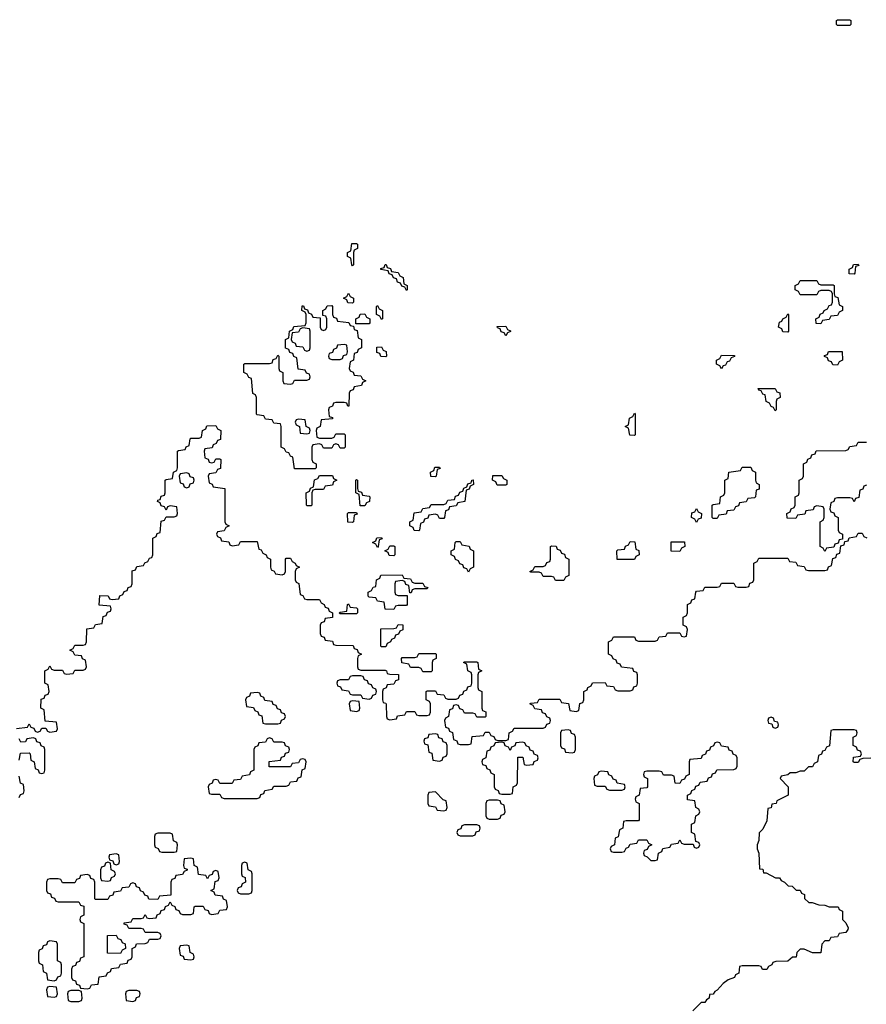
# Model space of a CAD drawing. Header units: inches. Extents: x 2777885 to 2884230, y 684484 to 829189.
# Tile 147 of 239: x 2823644 to 2827729, y 795880 to 800634. Entities that reach past the tile are written whole.
import ezdxf

# ---------------------------------------------------------------- set-up
doc = ezdxf.new("R2010")
doc.units = ezdxf.units.IN
doc.header["$MEASUREMENT"] = 0
doc.layers.add('C8729', color=7, linetype='Continuous')
doc.layers.add('C8820', color=7, linetype='Continuous')

msp = doc.modelspace()

# ---------------------------------------------------------------- linework, layer by layer
at = {"layer": 'C8729', "color": 6}
for points in [[(2825250, 799446), (2825246, 799450), (2825242, 799482), (2825226, 799490), (2825226, 799510), (2825242, 799518), (2825247.3, 799552.7), (2825270, 799554), (2825274, 799550), (2825274, 799530), (2825258, 799522), (2825254, 799510), (2825254, 799450)], [(2825510, 799326), (2825502, 799342), (2825487.3, 799347.3), (2825482, 799362), (2825467.3, 799367.3), (2825462, 799382), (2825447.3, 799387.3), (2825442, 799402), (2825427.3, 799407.3), (2825422, 799422), (2825387.3, 799427.3), (2825387.3, 799432.7), (2825402, 799438), (2825407.3, 799452.7), (2825412.7, 799452.7), (2825418, 799438), (2825432.7, 799432.7), (2825438, 799418), (2825470, 799414), (2825478, 799398), (2825494, 799390), (2825498, 799358), (2825514, 799350), (2825514, 799330)], [(2827670, 799406), (2827647.3, 799407.3), (2827646, 799430), (2827662, 799438), (2827667.3, 799452.7), (2827690, 799454), (2827692.7, 799447.3), (2827678, 799442), (2827674, 799410)], [(2827510, 799354), (2827570, 799354), (2827574, 799350), (2827574, 799310), (2827578, 799298), (2827592.7, 799292.7), (2827598, 799258), (2827614, 799250), (2827614, 799230), (2827598, 799222), (2827590, 799206), (2827558, 799202), (2827550, 799186), (2827518, 799182), (2827510, 799166), (2827487.3, 799167.3), (2827486, 799190), (2827502, 799198), (2827507.3, 799212.7), (2827522, 799218), (2827526, 799230), (2827542, 799238), (2827550, 799254), (2827562, 799258), (2827566, 799270), (2827566, 799310), (2827562, 799322), (2827550, 799326), (2827510, 799326), (2827498, 799322), (2827490, 799306), (2827410, 799306), (2827402, 799322), (2827386, 799330), (2827386, 799350), (2827402, 799358), (2827410, 799374), (2827490, 799374), (2827498, 799358)], [(2825250, 799266), (2825227.3, 799267.3), (2825222, 799282), (2825206, 799290), (2825222, 799298), (2825230, 799314), (2825238, 799298), (2825254, 799290), (2825254, 799270)], [(2825227.3, 798767.3), (2825222, 798782), (2825210, 798786), (2825170, 798786), (2825158, 798782), (2825152.7, 798767.3), (2825138, 798762), (2825134, 798750), (2825138, 798718), (2825152.7, 798712.7), (2825152.7, 798707.3), (2825098, 798702), (2825094, 798670), (2825078, 798662), (2825074, 798650), (2825078, 798618), (2825090, 798614), (2825150, 798614), (2825162, 798618), (2825170, 798634), (2825210, 798634), (2825214, 798630), (2825214, 798570), (2825210, 798566), (2825190, 798566), (2825182, 798582), (2825170, 798586), (2825158, 798582), (2825150, 798566), (2825110, 798566), (2825102, 798582), (2825090, 798586), (2825058, 798582), (2825054, 798570), (2825054, 798510), (2825058, 798498), (2825074, 798490), (2825074, 798470), (2825070, 798466), (2824970, 798466), (2824962, 798522), (2824950, 798526), (2824942, 798542), (2824930, 798546), (2824922, 798562), (2824906, 798570), (2824906, 798670), (2824902, 798682), (2824870, 798686), (2824862, 798702), (2824830, 798706), (2824822, 798722), (2824790, 798726), (2824786, 798730), (2824786, 798810), (2824782, 798822), (2824768.9, 798828.9), (2824762, 798902), (2824750, 798906), (2824742, 798922), (2824726, 798930), (2824726, 798970), (2824730, 798974), (2824850, 798974), (2824862, 798978), (2824867.3, 798992.7), (2824882, 798998), (2824890, 799014), (2824894, 799010), (2824894, 798950), (2824898, 798938), (2824914, 798930), (2824914, 798890), (2824918, 798878), (2824950, 798874), (2824962, 798878), (2824970, 798894), (2825030, 798894), (2825042, 798898), (2825046, 798910), (2825042, 798922), (2825027.3, 798927.3), (2825022, 798942), (2824987.3, 798947.3), (2824982, 799002), (2824967.3, 799007.3), (2824962, 799022), (2824947.3, 799027.3), (2824942, 799042), (2824927.3, 799047.3), (2824926, 799090), (2824942, 799098), (2824946, 799130), (2824962, 799138), (2824967.3, 799152.7), (2825022, 799158), (2825026, 799170), (2825026, 799210), (2825022, 799222), (2825006, 799230), (2825007.3, 799252.7), (2825012.7, 799252.7), (2825018, 799238), (2825032.7, 799232.7), (2825038, 799218), (2825052.7, 799212.7), (2825058, 799198), (2825094, 799194), (2825094, 799150), (2825098, 799138), (2825110, 799134), (2825122, 799138), (2825126, 799150), (2825126, 799190), (2825122, 799202), (2825106, 799206), (2825106, 799230), (2825122, 799238), (2825127.3, 799252.7), (2825150, 799254), (2825154, 799250), (2825154, 799210), (2825158, 799198), (2825172.7, 799192.7), (2825178, 799178), (2825232.7, 799172.7), (2825238, 799158), (2825254, 799154), (2825258, 799138), (2825272.7, 799132.7), (2825278, 799098), (2825294, 799090), (2825294, 799050), (2825278, 799042), (2825272.7, 799027.3), (2825258, 799022), (2825254, 798990), (2825238, 798982), (2825234, 798950), (2825238, 798938), (2825252.7, 798932.7), (2825258, 798918), (2825290, 798914), (2825298, 798898), (2825314, 798890), (2825298, 798882), (2825292.7, 798867.3), (2825258, 798862), (2825252.7, 798847.3), (2825238, 798842), (2825234, 798830), (2825232.7, 798767.3)], [(2825390, 799186), (2825382, 799202), (2825366, 799210), (2825366, 799250), (2825370, 799254), (2825378, 799238), (2825394, 799230), (2825394, 799190)], [(2825266, 799166), (2825266, 799190), (2825282, 799198), (2825287.3, 799212.7), (2825310, 799214), (2825318, 799198), (2825334, 799190), (2825334, 799170), (2825330, 799166)], [(2827350, 799126), (2827327.3, 799127.3), (2827322, 799142), (2827306, 799150), (2827310, 799174), (2827322, 799178), (2827326, 799190), (2827342, 799198), (2827350, 799214), (2827354, 799210), (2827354, 799130)], [(2825990, 799108), (2825982, 799122), (2825967.3, 799127.3), (2825962, 799142), (2825950, 799146), (2825947.3, 799152.7), (2825990, 799154), (2825998, 799138), (2826012, 799132), (2826012, 799128), (2825998, 799122)], [(2825010, 799146), (2824998, 799142), (2824990, 799126), (2824958, 799122), (2824954, 799090), (2824958, 799078), (2824972.7, 799072.7), (2824978, 799058), (2825010, 799054), (2825018, 799038), (2825030, 799034), (2825042, 799038), (2825046, 799050), (2825046, 799130), (2825042, 799142)], [(2825210, 799066), (2825178, 799062), (2825172.7, 799047.3), (2825158, 799042), (2825152.7, 799027.3), (2825138, 799022), (2825134, 799010), (2825138, 798998), (2825150, 798994), (2825190, 798994), (2825202, 798998), (2825207.3, 799012.7), (2825222, 799018), (2825226, 799030), (2825222, 799062)], [(2825410, 799006), (2825387.3, 799007.3), (2825382, 799022), (2825367.3, 799027.3), (2825367.3, 799052.7), (2825390, 799054), (2825398, 799038), (2825412.7, 799032.7), (2825414, 799010)], [(2827030, 798948), (2827022, 798962), (2827006, 798970), (2827006, 798990), (2827022, 798998), (2827030, 799014), (2827092.7, 799012.7), (2827092.7, 799007.3), (2827078, 799002), (2827070, 798986), (2827058, 798982), (2827050, 798966), (2827038, 798962)], [(2827590, 798966), (2827567.3, 798967.3), (2827562, 798982), (2827547.3, 798987.3), (2827542, 799002), (2827527.3, 799007.3), (2827527.3, 799012.7), (2827542, 799018), (2827547.3, 799032.7), (2827612.7, 799032.7), (2827614, 798990), (2827598, 798982)], [(2827290, 798746), (2827282, 798762), (2827270, 798766), (2827262, 798782), (2827246, 798790), (2827242, 798822), (2827230, 798826), (2827222, 798842), (2827210, 798846), (2827207.3, 798852.7), (2827290, 798854), (2827298, 798838), (2827312.7, 798832.7), (2827314, 798810), (2827298, 798802), (2827294, 798790), (2827294, 798750)], [(2826610, 798626), (2826588, 798628), (2826582, 798662), (2826566, 798670), (2826582, 798678), (2826586, 798710), (2826602, 798718), (2826610, 798734), (2826614, 798730), (2826614, 798630)], [(2824990, 798706), (2824978, 798702), (2824974, 798690), (2824978, 798678), (2824994, 798670), (2824998, 798638), (2825030, 798634), (2825042, 798638), (2825046, 798650), (2825042, 798662), (2825026, 798670), (2825022, 798702)], [(2824450, 798446), (2824418, 798442), (2824414, 798430), (2824418, 798398), (2824432.7, 798392.7), (2824438, 798378), (2824450, 798374), (2824462, 798378), (2824467.3, 798392.7), (2824482, 798398), (2824486, 798410), (2824482, 798422), (2824467.3, 798427.3), (2824462, 798442)], [(2825650, 798426), (2825628, 798428), (2825626, 798450), (2825642, 798458), (2825647.3, 798472.7), (2825670, 798474), (2825672.7, 798467.3), (2825658, 798462), (2825654, 798430)], [(2826990, 798226), (2826986, 798230), (2826986, 798290), (2826990, 798294), (2827022, 798298), (2827026, 798330), (2827042, 798338), (2827046, 798350), (2827046, 798410), (2827062, 798418), (2827066, 798450), (2827122, 798458), (2827130, 798474), (2827172.7, 798472.7), (2827178, 798458), (2827194, 798450), (2827194, 798410), (2827198, 798398), (2827212, 798390), (2827212, 798368), (2827198, 798362), (2827194, 798330), (2827190, 798326), (2827158, 798322), (2827150, 798306), (2827118, 798302), (2827112.7, 798287.3), (2827098, 798282), (2827090, 798266), (2827058, 798262), (2827052.7, 798247.3), (2827018, 798242), (2827010, 798226)], [(2825030, 798286), (2825028, 798290), (2825026, 798350), (2825042, 798358), (2825047.3, 798372.7), (2825062, 798378), (2825067.3, 798412.7), (2825082, 798418), (2825090, 798434), (2825152.7, 798432.7), (2825158, 798418), (2825174, 798410), (2825158, 798402), (2825152.7, 798387.3), (2825118, 798382), (2825110, 798366), (2825070, 798366), (2825058, 798362), (2825054, 798350), (2825054, 798290), (2825050, 798286)], [(2825310, 798286), (2825287.3, 798287.3), (2825282, 798342), (2825266, 798350), (2825266, 798410), (2825270, 798414), (2825274, 798410), (2825274, 798370), (2825278, 798358), (2825292.7, 798352.7), (2825298, 798338), (2825330, 798334), (2825334, 798330), (2825332.7, 798307.3), (2825318, 798302)], [(2825670, 798226), (2825662, 798242), (2825650, 798246), (2825618, 798242), (2825612.7, 798227.3), (2825598, 798222), (2825592.7, 798207.3), (2825578, 798202), (2825574, 798170), (2825570, 798166), (2825547.3, 798167.3), (2825542, 798182), (2825526, 798190), (2825526, 798210), (2825542, 798218), (2825547.3, 798252.7), (2825582, 798258), (2825590, 798274), (2825622, 798278), (2825630, 798294), (2825690, 798294), (2825702, 798298), (2825710, 798314), (2825742, 798318), (2825747.3, 798332.7), (2825762, 798338), (2825767.3, 798352.7), (2825782, 798358), (2825787.3, 798372.7), (2825802, 798378), (2825807.3, 798392.7), (2825822, 798398), (2825826, 798410), (2825832.7, 798412.7), (2825834, 798390), (2825818, 798382), (2825812.7, 798367.3), (2825798, 798362), (2825792.7, 798307.3), (2825758, 798302), (2825750, 798286), (2825718, 798282), (2825712.7, 798267.3), (2825698, 798262), (2825694, 798230), (2825690, 798226)], [(2825990, 798386), (2825947.3, 798387.3), (2825942, 798402), (2825926, 798410), (2825927.3, 798432.7), (2825970, 798434), (2825978, 798418), (2825994, 798410), (2825994, 798390)], [(2825250, 798206), (2825227.3, 798207.3), (2825226, 798250), (2825230, 798254), (2825270, 798254), (2825272.7, 798247.3), (2825258, 798242), (2825254, 798210)], [(2826910, 798206), (2826902, 798222), (2826886, 798230), (2826887.3, 798252.7), (2826902, 798258), (2826910, 798274), (2826918, 798258), (2826934, 798250), (2826932.7, 798227.3), (2826918, 798222)], [(2825370, 798086), (2825362, 798102), (2825346, 798110), (2825362, 798118), (2825367.3, 798132.7), (2825390, 798134), (2825392.7, 798127.3), (2825378, 798122), (2825374, 798090)], [(2825810, 797966), (2825802, 797982), (2825787.3, 797987.3), (2825782, 798002), (2825767.3, 798007.3), (2825762, 798022), (2825747.3, 798027.3), (2825742, 798042), (2825726, 798050), (2825726, 798070), (2825742, 798078), (2825746, 798110), (2825750, 798114), (2825770, 798114), (2825778, 798098), (2825812.7, 798092.7), (2825818, 798078), (2825834, 798070), (2825834, 797990), (2825818, 797982)], [(2826527.3, 798027.3), (2826526, 798070), (2826530, 798074), (2826562, 798078), (2826567.3, 798092.7), (2826582, 798098), (2826590, 798114), (2826612.7, 798112.7), (2826618, 798078), (2826631.6, 798071.6), (2826634, 798050), (2826618, 798042), (2826610, 798028)], [(2826830, 798066), (2826787.3, 798067.3), (2826787.3, 798112.7), (2826852.7, 798112.7), (2826854, 798090), (2826838, 798082)], [(2825450, 798046), (2825427.3, 798047.3), (2825422, 798062), (2825406, 798070), (2825422, 798078), (2825430, 798094), (2825450, 798094), (2825454, 798090), (2825454, 798050)], [(2826230, 797926), (2826222, 797942), (2826210, 797946), (2826170, 797946), (2826162, 797962), (2826150, 797966), (2826110, 797966), (2826106, 797970), (2826122, 797978), (2826130, 797994), (2826170, 797994), (2826182, 797998), (2826187.3, 798012.7), (2826202, 798018), (2826206, 798030), (2826206, 798090), (2826210, 798094), (2826232.7, 798092.7), (2826238, 798078), (2826252.7, 798072.7), (2826258, 798058), (2826272.7, 798052.7), (2826278, 798038), (2826294, 798030), (2826294, 797950), (2826278, 797942), (2826270, 797926)], [(2825550, 797914), (2825590, 797914), (2825598, 797898), (2825612.7, 797892.7), (2825610, 797886), (2825550, 797886), (2825538, 797882), (2825532.7, 797867.3), (2825526, 797866), (2825522, 797902), (2825507.3, 797907.3), (2825502, 797922), (2825490, 797926), (2825458, 797922), (2825454, 797910), (2825454, 797870), (2825458, 797858), (2825470, 797854), (2825514, 797854), (2825514, 797810), (2825510, 797806), (2825470, 797806), (2825458, 797802), (2825450, 797786), (2825407.3, 797787.3), (2825402, 797822), (2825370, 797826), (2825362, 797842), (2825330, 797846), (2825326, 797850), (2825326, 797870), (2825342, 797878), (2825350, 797894), (2825362, 797898), (2825366, 797930), (2825382, 797938), (2825387.3, 797952.7), (2825490, 797954), (2825498, 797938), (2825530, 797934), (2825538, 797918)], [(2825190, 797766), (2825186, 797770), (2825190, 797774), (2825222, 797778), (2825226, 797810), (2825230, 797814), (2825238, 797798), (2825270, 797794), (2825274, 797790), (2825274, 797770), (2825270, 797766)], [(2825390, 797606), (2825386, 797610), (2825387.3, 797692.7), (2825450, 797694), (2825462, 797698), (2825470, 797714), (2825492.7, 797712.7), (2825492.7, 797687.3), (2825478, 797682), (2825472.7, 797667.3), (2825458, 797662), (2825452.7, 797647.3), (2825438, 797642), (2825434, 797630), (2825418, 797622), (2825410, 797606)], [(2825590, 797486), (2825582, 797502), (2825570, 797506), (2825530, 797506), (2825522, 797522), (2825488, 797528), (2825486, 797550), (2825490, 797554), (2825550, 797554), (2825562, 797558), (2825570, 797574), (2825650, 797574), (2825654, 797570), (2825654, 797550), (2825638, 797542), (2825634, 797530), (2825634, 797490), (2825630, 797486)], [(2825290, 797466), (2825250, 797466), (2825238, 797462), (2825230, 797446), (2825190, 797446), (2825178, 797442), (2825174, 797430), (2825178, 797418), (2825192.7, 797412.7), (2825198, 797398), (2825230, 797394), (2825238, 797378), (2825250, 797374), (2825290, 797374), (2825298, 797358), (2825330, 797354), (2825342, 797358), (2825347.3, 797372.7), (2825362, 797378), (2825366, 797390), (2825362, 797402), (2825347.3, 797407.3), (2825342, 797422), (2825327.3, 797427.3), (2825322, 797442), (2825307.3, 797447.3), (2825302, 797462)], [(2824790, 797386), (2824758, 797382), (2824752.7, 797367.3), (2824738, 797362), (2824734, 797350), (2824738, 797318), (2824772.7, 797312.7), (2824778, 797298), (2824792.7, 797292.7), (2824798, 797278), (2824812.7, 797272.7), (2824818, 797238), (2824830, 797234), (2824890, 797234), (2824902, 797238), (2824907.3, 797252.7), (2824922, 797258), (2824926, 797270), (2824922, 797282), (2824907.3, 797287.3), (2824902, 797302), (2824887.3, 797307.3), (2824882, 797322), (2824867.3, 797327.3), (2824862, 797342), (2824827.3, 797347.3), (2824822, 797362), (2824807.3, 797367.3), (2824802, 797382)], [(2825250, 797346), (2825238, 797342), (2825234, 797330), (2825238, 797298), (2825270, 797294), (2825282, 797298), (2825286, 797310), (2825282, 797342)], [(2827270, 797266), (2827258, 797262), (2827254, 797250), (2827258, 797238), (2827274, 797234), (2827278, 797218), (2827290, 797214), (2827302, 797218), (2827306, 797230), (2827302, 797242), (2827286, 797246), (2827282, 797262)], [(2826290, 797206), (2826258, 797202), (2826254, 797190), (2826254, 797130), (2826258, 797118), (2826272.7, 797112.7), (2826278, 797098), (2826310, 797094), (2826322, 797098), (2826326, 797110), (2826326, 797170), (2826322, 797182), (2826307.3, 797187.3), (2826302, 797202)], [(2824850, 797166), (2824838, 797162), (2824830, 797146), (2824798, 797142), (2824792.7, 797127.3), (2824778, 797122), (2824774, 797110), (2824774, 797010), (2824758, 797002), (2824752.7, 796987.3), (2824718, 796982), (2824710, 796966), (2824678, 796962), (2824670, 796946), (2824610, 796946), (2824602, 796962), (2824590, 796966), (2824578, 796962), (2824572.7, 796947.3), (2824558, 796942), (2824554, 796930), (2824558, 796898), (2824570, 796894), (2824610, 796894), (2824618, 796878), (2824630, 796874), (2824790, 796874), (2824802, 796878), (2824807.3, 796892.7), (2824822, 796898), (2824827.3, 796912.7), (2824862, 796918), (2824870, 796934), (2824930, 796934), (2824942, 796938), (2824950, 796954), (2824982, 796958), (2824987.3, 796972.7), (2825002, 796978), (2825007.3, 797012.7), (2825022, 797018), (2825026, 797050), (2825022, 797062), (2825010, 797066), (2824998, 797062), (2824990, 797046), (2824958, 797042), (2824950, 797026), (2824847.3, 797027.3), (2824847.3, 797052.7), (2824902, 797058), (2824907.3, 797072.7), (2824922, 797078), (2824927.3, 797092.7), (2824942, 797098), (2824946, 797110), (2824942, 797122), (2824927.3, 797127.3), (2824922, 797142), (2824910, 797146), (2824870, 797146), (2824862, 797162)], [(2825650, 797186), (2825618, 797182), (2825612.7, 797167.3), (2825598, 797162), (2825594, 797150), (2825598, 797138), (2825612.7, 797132.7), (2825618, 797098), (2825632.7, 797092.7), (2825638, 797058), (2825670, 797054), (2825682, 797058), (2825687.3, 797072.7), (2825702, 797078), (2825706, 797090), (2825706, 797130), (2825702, 797142), (2825687.3, 797147.3), (2825682, 797162), (2825667.3, 797167.3), (2825662, 797182)], [(2826070, 797146), (2826038, 797142), (2826032.7, 797127.3), (2826018, 797122), (2826010, 797106), (2826002, 797122), (2825987.3, 797127.3), (2825982, 797142), (2825970, 797146), (2825938, 797142), (2825932.7, 797127.3), (2825918, 797122), (2825912.7, 797107.3), (2825898, 797102), (2825894, 797070), (2825878, 797062), (2825874, 797050), (2825878, 797038), (2825892.7, 797032.7), (2825898, 797018), (2825912.7, 797012.7), (2825918, 796998), (2825934, 796990), (2825934, 796930), (2825938, 796918), (2825952.7, 796912.7), (2825958, 796898), (2825970, 796894), (2826010, 796894), (2826022, 796898), (2826026, 796930), (2826042, 796938), (2826046, 796950), (2826047.3, 797072.7), (2826072.7, 797072.7), (2826078, 797038), (2826090, 797034), (2826122, 797038), (2826127.3, 797052.7), (2826142, 797058), (2826146, 797070), (2826142, 797082), (2826127.3, 797087.3), (2826122, 797102), (2826107.3, 797107.3), (2826102, 797122), (2826087.3, 797127.3), (2826082, 797142)], [(2827010, 797146), (2826998, 797142), (2826992.7, 797127.3), (2826978, 797122), (2826972.7, 797107.3), (2826958, 797102), (2826952.7, 797087.3), (2826938, 797082), (2826932.7, 797067.3), (2826878, 797062), (2826874, 797050), (2826874, 796990), (2826858, 796982), (2826852.7, 796967.3), (2826838, 796962), (2826830, 796946), (2826807.3, 796947.3), (2826802, 796982), (2826790, 796986), (2826750, 796986), (2826742, 797002), (2826730, 797006), (2826670, 797006), (2826658, 797002), (2826654, 796990), (2826658, 796978), (2826674, 796970), (2826674, 796930), (2826670, 796926), (2826638, 796922), (2826634, 796890), (2826618, 796882), (2826614, 796870), (2826618, 796858), (2826634, 796850), (2826634, 796770), (2826630, 796766), (2826570, 796766), (2826558, 796762), (2826554, 796730), (2826538, 796722), (2826531.6, 796688.4), (2826518, 796682), (2826514, 796650), (2826498, 796642), (2826494, 796630), (2826498, 796618), (2826510, 796614), (2826550, 796614), (2826562, 796618), (2826570, 796634), (2826582, 796638), (2826590, 796654), (2826622, 796658), (2826630, 796674), (2826670, 796674), (2826678, 796658), (2826694, 796650), (2826678, 796642), (2826672.7, 796627.3), (2826658, 796622), (2826654, 796610), (2826658, 796598), (2826672.7, 796592.7), (2826690, 796574), (2826710, 796574), (2826722, 796578), (2826726, 796610), (2826742, 796618), (2826747.3, 796632.7), (2826782, 796638), (2826790, 796654), (2826822, 796658), (2826830, 796674), (2826838, 796658), (2826850, 796654), (2826894, 796654), (2826898, 796638), (2826910, 796634), (2826922, 796638), (2826926, 796650), (2826922, 796662), (2826906, 796666), (2826902, 796702), (2826886, 796710), (2826886, 796750), (2826902, 796758), (2826906, 796790), (2826922, 796798), (2826926, 796810), (2826922, 796822), (2826906, 796830), (2826902, 796862), (2826867.3, 796867.3), (2826866, 796890), (2826882, 796898), (2826887.3, 796912.7), (2826902, 796918), (2826907.3, 796932.7), (2826922, 796938), (2826927.3, 796952.7), (2826962, 796958), (2826967.3, 796972.7), (2826982, 796978), (2826987.3, 796992.7), (2827002, 796998), (2827007.3, 797012.7), (2827090, 797014), (2827102, 797018), (2827106, 797030), (2827106, 797070), (2827102, 797082), (2827087.3, 797087.3), (2827082, 797102), (2827067.3, 797107.3), (2827062, 797122), (2827030, 797126), (2827022, 797142)], [(2826450, 797006), (2826438, 797002), (2826432.7, 796987.3), (2826418, 796982), (2826414, 796970), (2826418, 796938), (2826430, 796934), (2826470, 796934), (2826478, 796918), (2826490, 796914), (2826550, 796914), (2826562, 796918), (2826566, 796930), (2826562, 796942), (2826527.3, 796947.3), (2826522, 796962), (2826507.3, 796967.3), (2826502, 796982), (2826487.3, 796987.3), (2826482, 797002)], [(2825650, 796906), (2825618, 796902), (2825614, 796890), (2825614, 796850), (2825618, 796838), (2825650, 796834), (2825658, 796818), (2825690, 796814), (2825702, 796818), (2825706, 796830), (2825702, 796862), (2825687.3, 796867.3)], [(2825950, 796866), (2825910, 796866), (2825898, 796862), (2825894, 796850), (2825894, 796790), (2825898, 796778), (2825910, 796774), (2825950, 796774), (2825962, 796778), (2825967.3, 796792.7), (2825982, 796798), (2825986, 796810), (2825982, 796842), (2825967.3, 796847.3), (2825962, 796862)], [(2825850, 796746), (2825790, 796746), (2825778, 796742), (2825772.7, 796727.3), (2825758, 796722), (2825754, 796710), (2825758, 796698), (2825770, 796694), (2825830, 796694), (2825842, 796698), (2825847.3, 796712.7), (2825862, 796718), (2825866, 796730), (2825862, 796742)], [(2824370, 796706), (2824310, 796706), (2824298, 796702), (2824294, 796690), (2824294, 796650), (2824298, 796638), (2824312.7, 796632.7), (2824318, 796618), (2824330, 796614), (2824390, 796614), (2824402, 796618), (2824406, 796650), (2824402, 796662), (2824386, 796670), (2824382, 796702)], [(2824470, 796586), (2824438, 796582), (2824434, 796550), (2824438, 796538), (2824452.7, 796532.7), (2824452.7, 796527.3), (2824438, 796522), (2824430, 796506), (2824398, 796502), (2824392.7, 796487.3), (2824378, 796482), (2824374, 796470), (2824372.7, 796407.3), (2824318, 796402), (2824310, 796386), (2824267.3, 796387.3), (2824262, 796402), (2824247.3, 796407.3), (2824242, 796422), (2824227.3, 796427.3), (2824222, 796442), (2824207.3, 796447.3), (2824202, 796462), (2824190, 796466), (2824178, 796462), (2824170, 796446), (2824138, 796442), (2824130, 796426), (2824098, 796422), (2824092.7, 796407.3), (2824078, 796402), (2824070, 796386), (2824010, 796386), (2824006, 796390), (2824006, 796470), (2824002, 796482), (2823987.3, 796487.3), (2823982, 796502), (2823970, 796506), (2823938, 796502), (2823932.7, 796487.3), (2823918, 796482), (2823910, 796466), (2823850, 796466), (2823842, 796482), (2823830, 796486), (2823790, 796486), (2823778, 796482), (2823774, 796470), (2823774, 796430), (2823778, 796418), (2823792.7, 796412.7), (2823798, 796398), (2823812.7, 796392.7), (2823818, 796378), (2823830, 796374), (2823930, 796374), (2823938, 796358), (2823954, 796354), (2823954, 796310), (2823938, 796302), (2823934, 796290), (2823938, 796278), (2823954, 796270), (2823954, 796110), (2823938, 796102), (2823932.7, 796087.3), (2823918, 796082), (2823912.7, 796067.3), (2823898, 796062), (2823894, 796050), (2823894, 796010), (2823898, 795998), (2823912.7, 795992.7), (2823918, 795978), (2823932.7, 795972.7), (2823938, 795958), (2823970, 795954), (2823982, 795958), (2823990, 795974), (2824022, 795978), (2824027.3, 796012.7), (2824062, 796018), (2824067.3, 796032.7), (2824082, 796038), (2824087.3, 796052.7), (2824122, 796058), (2824130, 796074), (2824162, 796078), (2824167.3, 796092.7), (2824182, 796098), (2824186, 796110), (2824186, 796150), (2824202, 796158), (2824207.3, 796172.7), (2824250, 796174), (2824262, 796178), (2824270, 796194), (2824310, 796194), (2824322, 796198), (2824326, 796210), (2824322, 796222), (2824310, 796226), (2824250, 796226), (2824242, 796242), (2824230, 796246), (2824170, 796246), (2824162, 796262), (2824147.3, 796267.3), (2824147.3, 796272.7), (2824182, 796278), (2824190, 796294), (2824230, 796294), (2824242, 796298), (2824250, 796314), (2824258, 796298), (2824270, 796294), (2824302, 796298), (2824307.3, 796312.7), (2824322, 796318), (2824327.3, 796332.7), (2824342, 796338), (2824347.3, 796352.7), (2824362, 796358), (2824370, 796374), (2824378, 796358), (2824392.7, 796352.7), (2824398, 796338), (2824412.7, 796332.7), (2824418, 796318), (2824430, 796314), (2824470, 796314), (2824482, 796318), (2824486, 796350), (2824490, 796354), (2824530, 796354), (2824538, 796338), (2824552.7, 796332.7), (2824558, 796318), (2824570, 796314), (2824602, 796318), (2824610, 796334), (2824642, 796338), (2824646, 796350), (2824642, 796382), (2824627.3, 796387.3), (2824622, 796402), (2824587.3, 796407.3), (2824582, 796422), (2824566, 796430), (2824582, 796438), (2824587.3, 796472.7), (2824602, 796478), (2824606, 796490), (2824602, 796522), (2824590, 796526), (2824578, 796522), (2824572.7, 796507.3), (2824558, 796502), (2824550, 796486), (2824542, 796502), (2824507.3, 796507.3), (2824502, 796542), (2824486, 796550), (2824482, 796582)], [(2824110, 796606), (2824078, 796602), (2824074, 796590), (2824078, 796578), (2824092.7, 796572.7), (2824098, 796558), (2824110, 796554), (2824122, 796558), (2824126, 796570), (2824122, 796602)], [(2824070, 796566), (2824058, 796562), (2824052.7, 796547.3), (2824038, 796542), (2824034, 796530), (2824034, 796490), (2824038, 796478), (2824070, 796474), (2824082, 796478), (2824087.3, 796492.7), (2824102, 796498), (2824106, 796510), (2824102, 796522), (2824086, 796530), (2824082, 796562)], [(2824730, 796566), (2824718, 796562), (2824714, 796550), (2824714, 796510), (2824718, 796498), (2824732.7, 796492.7), (2824734, 796470), (2824718, 796462), (2824712.7, 796447.3), (2824698, 796442), (2824694, 796430), (2824698, 796418), (2824710, 796414), (2824750, 796414), (2824762, 796418), (2824766, 796430), (2824766, 796510), (2824762, 796522), (2824746, 796530), (2824742, 796562)], [(2824130, 796126), (2824067.3, 796127.3), (2824067.3, 796212.7), (2824110, 796214), (2824118, 796198), (2824132.7, 796192.7), (2824138, 796178), (2824152.7, 796172.7), (2824154, 796150), (2824138, 796142)], [(2823790, 796186), (2823778, 796182), (2823772.7, 796167.3), (2823758, 796162), (2823752.7, 796147.3), (2823738, 796142), (2823734, 796130), (2823734, 796090), (2823738, 796078), (2823754, 796070), (2823758, 796038), (2823774, 796030), (2823778, 795998), (2823810, 795994), (2823822, 795998), (2823827.3, 796012.7), (2823842, 796018), (2823846, 796030), (2823846, 796070), (2823842, 796082), (2823826, 796090), (2823826, 796170), (2823822, 796182)], [(2824450, 796166), (2824418, 796162), (2824414, 796150), (2824418, 796118), (2824432.7, 796112.7), (2824438, 796098), (2824470, 796094), (2824482, 796098), (2824486, 796110), (2824482, 796122), (2824466, 796130), (2824462, 796162)], [(2823790, 795966), (2823778, 795962), (2823774, 795950), (2823778, 795918), (2823810, 795914), (2823822, 795918), (2823826, 795930), (2823822, 795962)], [(2823930, 795946), (2823890, 795946), (2823878, 795942), (2823874, 795930), (2823878, 795898), (2823890, 795894), (2823930, 795894), (2823942, 795898), (2823946, 795910), (2823942, 795942)], [(2824210, 795946), (2824170, 795946), (2824158, 795942), (2824154, 795930), (2824158, 795898), (2824190, 795894), (2824202, 795898), (2824207.3, 795912.7), (2824222, 795918), (2824226, 795930), (2824222, 795942)]]:
    msp.add_lwpolyline(points, close=True, dxfattribs=at)
for points in [[(2823628.4, 797211.6), (2823682, 797218), (2823690, 797234), (2823698, 797218), (2823712.7, 797212.7), (2823718, 797198), (2823730, 797194), (2823742, 797198), (2823750, 797214), (2823770, 797214), (2823778, 797198), (2823790, 797194), (2823822, 797198), (2823826, 797210), (2823822, 797242), (2823767.3, 797247.3), (2823762, 797302), (2823746, 797310), (2823747.3, 797352.7), (2823762, 797358), (2823767.3, 797372.7), (2823782, 797378), (2823786, 797390), (2823782, 797422), (2823766, 797430), (2823766, 797490), (2823782, 797498), (2823790, 797514), (2823798, 797498), (2823810, 797494), (2823850, 797494), (2823858, 797478), (2823870, 797474), (2823902, 797478), (2823910, 797494), (2823950, 797494), (2823962, 797498), (2823966, 797510), (2823962, 797542), (2823947.3, 797547.3), (2823942, 797562), (2823910, 797566), (2823902, 797582), (2823886, 797590), (2823902, 797598), (2823910, 797614), (2823950, 797614), (2823962, 797618), (2823966, 797630), (2823967.3, 797692.7), (2824002, 797698), (2824010, 797714), (2824042, 797718), (2824047.3, 797752.7), (2824062, 797758), (2824067.3, 797772.7), (2824082, 797778), (2824086, 797790), (2824082, 797802), (2824027.3, 797807.3), (2824030, 797854), (2824071.6, 797851.6), (2824078, 797838), (2824090, 797834), (2824122, 797838), (2824127.3, 797852.7), (2824142, 797858), (2824147.3, 797872.7), (2824162, 797878), (2824167.3, 797892.7), (2824182, 797898), (2824186, 797910), (2824187.3, 797972.7), (2824202, 797978), (2824210, 797994), (2824242, 797998), (2824248, 798012), (2824262, 798018), (2824270, 798034), (2824282, 798038), (2824286, 798050), (2824286, 798130), (2824302, 798138), (2824307.3, 798152.7), (2824322, 798158), (2824327.3, 798212.7), (2824342, 798218), (2824350, 798234), (2824390, 798234), (2824402, 798238), (2824406, 798250), (2824402, 798282), (2824370, 798286), (2824358, 798282), (2824350, 798266), (2824342, 798282), (2824327.3, 798287.3), (2824322, 798302), (2824308.4, 798308.4), (2824310, 798314), (2824322, 798318), (2824327.3, 798332.7), (2824342, 798338), (2824346, 798350), (2824346, 798410), (2824350, 798414), (2824382, 798418), (2824386, 798450), (2824402, 798458), (2824406, 798470), (2824406, 798550), (2824410, 798554), (2824442, 798558), (2824448, 798572), (2824462, 798578), (2824466, 798610), (2824470, 798614), (2824510, 798614), (2824522, 798618), (2824526, 798650), (2824542, 798658), (2824547.3, 798672.7), (2824590, 798674), (2824598, 798658), (2824614, 798650), (2824612.7, 798607.3), (2824598, 798602), (2824592.7, 798587.3), (2824578, 798582), (2824572.7, 798567.3), (2824538, 798562), (2824534, 798550), (2824538, 798518), (2824552.7, 798512.7), (2824558, 798498), (2824570, 798494), (2824582, 798498), (2824590, 798514), (2824610, 798514), (2824614, 798510), (2824612.7, 798467.3), (2824598, 798462), (2824590, 798446), (2824558, 798442), (2824554, 798430), (2824558, 798398), (2824572, 798392), (2824578, 798378), (2824634, 798370), (2824634, 798210), (2824638, 798198), (2824654, 798190), (2824638, 798182), (2824630, 798166), (2824598, 798162), (2824594, 798150), (2824598, 798138), (2824612.7, 798132.7), (2824618, 798118), (2824652.7, 798112.7), (2824658, 798098), (2824670, 798094), (2824702, 798098), (2824710, 798114), (2824790, 798114), (2824798, 798078), (2824810, 798074), (2824818, 798058), (2824834, 798050), (2824838, 798038), (2824854, 798030), (2824854, 797990), (2824858, 797978), (2824872, 797972), (2824878, 797958), (2824910, 797954), (2824922, 797958), (2824926, 797970), (2824926, 798030), (2824930, 798034), (2824950, 798034), (2824958, 798018), (2824974, 798010), (2824978, 797998), (2824994, 797990), (2824978, 797982), (2824974, 797970), (2824974, 797930), (2824978, 797918), (2824991.6, 797911.6), (2824998, 797858), (2825010, 797854), (2825018, 797838), (2825030, 797834), (2825090, 797834), (2825098, 797818), (2825114, 797810), (2825118, 797798), (2825132.7, 797792.7), (2825138, 797778), (2825154, 797770), (2825152.7, 797747.3), (2825118, 797742), (2825112.7, 797727.3), (2825098, 797722), (2825094, 797710), (2825094, 797670), (2825098, 797658), (2825112.7, 797652.7), (2825118, 797638), (2825152.7, 797632.7), (2825158, 797618), (2825170, 797614), (2825252.7, 797612.7), (2825258, 797598), (2825272.7, 797592.7), (2825278, 797578), (2825294, 797570), (2825278, 797562), (2825274, 797550), (2825274, 797510), (2825278, 797498), (2825290, 797494), (2825407.3, 797492.7), (2825414, 797490), (2825418, 797478), (2825430, 797474), (2825472.7, 797472.7), (2825472.7, 797447.3), (2825458, 797442), (2825450, 797426), (2825418, 797422), (2825412, 797408), (2825398, 797402), (2825394, 797390), (2825394, 797350), (2825398, 797338), (2825410, 797334), (2825412.7, 797327.3), (2825414, 797270), (2825418, 797258), (2825430, 797254), (2825462, 797258), (2825467.3, 797272.7), (2825502, 797278), (2825510, 797294), (2825550, 797294), (2825558, 797278), (2825570, 797274), (2825610, 797274), (2825622, 797278), (2825626, 797290), (2825626, 797330), (2825622, 797342), (2825606, 797350), (2825606, 797390), (2825610, 797394), (2825650, 797394), (2825658, 797378), (2825690, 797374), (2825698, 797358), (2825710, 797354), (2825750, 797354), (2825762, 797358), (2825767.3, 797372.7), (2825782, 797378), (2825787.3, 797392.7), (2825802, 797398), (2825807.3, 797412.7), (2825822, 797418), (2825826, 797430), (2825826, 797470), (2825822, 797482), (2825806, 797490), (2825802, 797522), (2825786, 797530), (2825790, 797534), (2825850, 797534), (2825854, 797530), (2825858, 797498), (2825874, 797490), (2825858, 797482), (2825854, 797470), (2825854, 797410), (2825858, 797398), (2825874, 797390), (2825874, 797310), (2825878, 797298), (2825892.7, 797292.7), (2825894, 797270), (2825890, 797266), (2825850, 797266), (2825842, 797282), (2825830, 797286), (2825790, 797286), (2825782, 797302), (2825767.3, 797307.3), (2825762, 797322), (2825750, 797326), (2825738, 797322), (2825732.7, 797307.3), (2825718, 797302), (2825714, 797270), (2825698, 797262), (2825694, 797250), (2825698, 797218), (2825712.7, 797212.7), (2825718, 797198), (2825732.7, 797192.7), (2825738, 797158), (2825752.7, 797152.7), (2825758, 797138), (2825770, 797134), (2825810, 797134), (2825822, 797138), (2825827.3, 797172.7), (2825882, 797178), (2825890, 797194), (2825910, 797194), (2825918, 797178), (2825932.7, 797172.7), (2825938, 797158), (2825950, 797154), (2825990, 797154), (2826002, 797158), (2826006, 797190), (2826022, 797198), (2826030, 797214), (2826170, 797214), (2826182, 797218), (2826187.3, 797232.7), (2826202, 797238), (2826206, 797250), (2826202, 797262), (2826187.3, 797267.3), (2826182, 797282), (2826167.3, 797287.3), (2826162, 797302), (2826130, 797306), (2826122, 797322), (2826106, 797330), (2826110, 797334), (2826142, 797338), (2826150, 797354), (2826250, 797354), (2826258, 797338), (2826292.7, 797332.7), (2826298, 797298), (2826330, 797294), (2826342, 797298), (2826347.3, 797332.7), (2826362, 797338), (2826366, 797350), (2826366, 797390), (2826382, 797398), (2826386, 797410), (2826402, 797418), (2826408.4, 797431.6), (2826470, 797434), (2826478, 797418), (2826510, 797414), (2826518, 797398), (2826530, 797394), (2826590, 797394), (2826602, 797398), (2826607.3, 797412.7), (2826622, 797418), (2826626, 797430), (2826626, 797470), (2826622, 797482), (2826607.3, 797487.3), (2826602, 797502), (2826547.3, 797507.3), (2826542, 797522), (2826527.3, 797527.3), (2826522, 797542), (2826507.3, 797547.3), (2826502, 797562), (2826486, 797570), (2826486, 797630), (2826502, 797638), (2826510, 797654), (2826610, 797654), (2826618, 797638), (2826630, 797634), (2826710, 797634), (2826722, 797638), (2826730, 797654), (2826762, 797658), (2826770, 797674), (2826830, 797674), (2826838, 797658), (2826850, 797654), (2826862, 797658), (2826866, 797690), (2826862, 797702), (2826846, 797710), (2826846, 797750), (2826862, 797758), (2826866, 797770), (2826866, 797810), (2826882, 797818), (2826887.3, 797832.7), (2826902, 797838), (2826906, 797870), (2826910, 797874), (2826942, 797878), (2826950, 797894), (2827010, 797894), (2827022, 797898), (2827030, 797914), (2827090, 797914), (2827098, 797898), (2827110, 797894), (2827150, 797894), (2827162, 797898), (2827167.3, 797912.7), (2827182, 797918), (2827186, 797930), (2827186, 798010), (2827202, 798018), (2827210, 798034), (2827350, 798034), (2827358, 798018), (2827390, 798014), (2827398, 797998), (2827430, 797994), (2827438, 797978), (2827450, 797974), (2827530, 797974), (2827542, 797978), (2827547.3, 797992.7), (2827562, 797998), (2827567.3, 798032.7), (2827582, 798038), (2827587.3, 798052.7), (2827602, 798058), (2827606, 798094), (2827622, 798098), (2827626, 798114), (2827642, 798118), (2827647.3, 798132.7), (2827682, 798138), (2827690, 798154), (2827710, 798154), (2827718, 798138), (2827732.7, 798132.7)], [(2827730, 798386), (2827718, 798382), (2827712.7, 798367.3), (2827698, 798362), (2827692.7, 798327.3), (2827678, 798322), (2827670, 798306), (2827662, 798322), (2827650, 798326), (2827590, 798326), (2827578, 798322), (2827572.7, 798307.3), (2827558, 798302), (2827554, 798270), (2827558, 798258), (2827572.7, 798252.7), (2827578, 798238), (2827594, 798230), (2827594, 798170), (2827598, 798158), (2827614, 798150), (2827614, 798126), (2827598, 798122), (2827594, 798106), (2827578, 798102), (2827572.7, 798087.3), (2827538, 798082), (2827530, 798066), (2827522, 798082), (2827506, 798090), (2827506, 798210), (2827522, 798218), (2827526, 798230), (2827526, 798270), (2827522, 798282), (2827490, 798286), (2827478, 798282), (2827472.7, 798267.3), (2827438, 798262), (2827432.7, 798247.3), (2827398, 798242), (2827390, 798226), (2827347.3, 798227.3), (2827346, 798250), (2827362, 798258), (2827367.3, 798272.7), (2827382, 798278), (2827386, 798290), (2827386, 798330), (2827402, 798338), (2827406, 798350), (2827406, 798410), (2827422, 798418), (2827426, 798430), (2827426, 798490), (2827442, 798498), (2827447.3, 798512.7), (2827462, 798518), (2827467.3, 798532.7), (2827482, 798538), (2827487.3, 798552.7), (2827630, 798554), (2827642, 798558), (2827650, 798574), (2827682, 798578), (2827690, 798594), (2827730, 798594)], [(2827751.6, 797068.4), (2827712.7, 797067.3), (2827698, 797062), (2827690, 797048), (2827670, 797048), (2827666, 797050), (2827667.3, 797072.7), (2827702, 797078), (2827706, 797090), (2827702, 797102), (2827687.3, 797107.3), (2827682, 797122), (2827666, 797130), (2827666, 797170), (2827682, 797178), (2827686, 797190), (2827682, 797202), (2827670, 797206), (2827570, 797206), (2827558, 797202), (2827551.6, 797128.4), (2827538, 797122), (2827530, 797106), (2827518, 797102), (2827512.7, 797087.3), (2827498, 797082), (2827494, 797050), (2827478, 797042), (2827470, 797026), (2827450, 797026), (2827430, 797006), (2827410, 797006), (2827390, 796998), (2827362, 796998), (2827350, 796988), (2827318, 796982), (2827314, 796970), (2827352, 796930), (2827352, 796890), (2827298, 796862), (2827294, 796850), (2827274, 796846), (2827270, 796828), (2827254, 796826), (2827250, 796766), (2827230, 796726), (2827212, 796708), (2827211, 796671), (2827202, 796650), (2827202, 796630), (2827211, 796610), (2827214, 796534), (2827230, 796532), (2827234, 796514), (2827246, 796514), (2827291, 796491), (2827310, 796490.8), (2827318, 796478), (2827334, 796470), (2827351.6, 796451.6), (2827372, 796450), (2827391.1, 796431.1), (2827410, 796430.8), (2827416.9, 796416.9), (2827430.8, 796410), (2827431.1, 796391.1), (2827451.3, 796371.3), (2827468.7, 796371.3), (2827499.6, 796359.6), (2827530, 796358), (2827550, 796351.3), (2827594, 796350), (2827598, 796338), (2827614, 796330), (2827614, 796290), (2827630, 796274), (2827642, 796250), (2827639.6, 796240.4), (2827630, 796226), (2827598, 796222), (2827590, 796206), (2827558, 796202), (2827550, 796186), (2827530, 796186), (2827514, 796170), (2827510, 796128.7), (2827469, 796129), (2827430, 796146), (2827410, 796146), (2827394, 796130), (2827391.6, 796108.4), (2827372.7, 796107.3), (2827350, 796088.7), (2827292.7, 796087.3), (2827278, 796082), (2827274, 796070), (2827258, 796062), (2827250, 796048), (2827228.4, 796048.4), (2827222, 796062), (2827210, 796066), (2827130, 796066), (2827118, 796062), (2827114, 796030), (2827098, 796022), (2827094, 796010), (2827062, 795998), (2827038.8, 795981.2), (2827010, 795948.7), (2826998, 795942), (2826990, 795928.7), (2826972.7, 795927.3), (2826971.3, 795910), (2826958, 795902), (2826950, 795888.7), (2826932, 795888), (2826892, 795848)], [(2823642, 797058), (2823647.3, 797092.7), (2823690, 797094), (2823694, 797090), (2823698, 797058), (2823714, 797050), (2823718, 797018), (2823732.7, 797012.7), (2823738, 796998), (2823750, 796994), (2823762, 796998), (2823766, 797010), (2823766, 797110), (2823762, 797122), (2823747.3, 797127.3), (2823742, 797142), (2823727.3, 797147.3), (2823722, 797162), (2823710, 797166), (2823678, 797162), (2823672.7, 797147.3), (2823650, 797146), (2823642, 797162)], [(2823642, 796878), (2823647.3, 796892.7), (2823662, 796898), (2823666, 796910), (2823662, 796942), (2823647.3, 796947.3), (2823642, 796982)]]:
    msp.add_lwpolyline(points, dxfattribs=at)
at = {"layer": 'C8820', "color": 6}
msp.add_lwpolyline([(2827590, 800606), (2827586, 800610), (2827586, 800630), (2827590, 800634), (2827650, 800634), (2827654, 800630), (2827654, 800610), (2827650, 800606)], close=True, dxfattribs=at)

doc.saveas('drawing.dxf')
